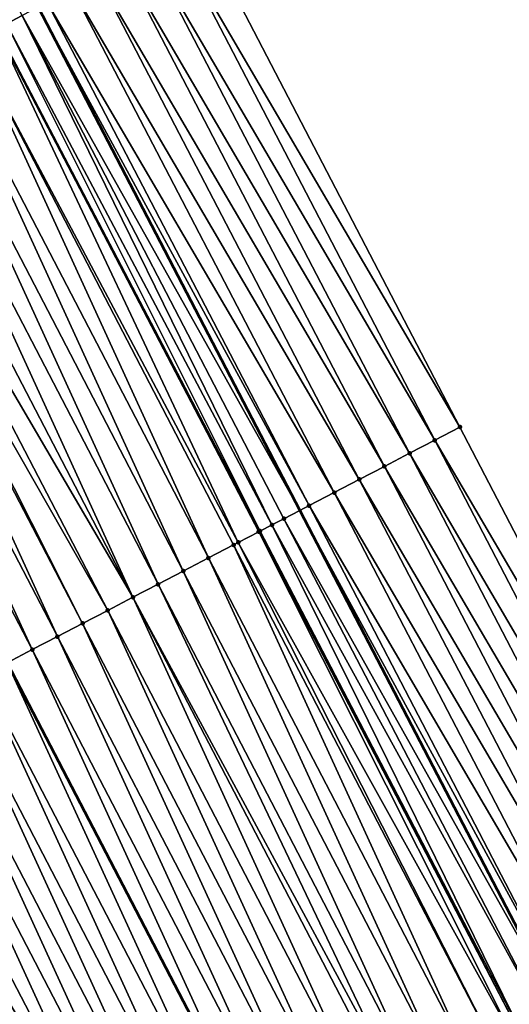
# Model space of a CAD drawing. Header units: feet. Extents: x 2007189 to 2022806, y 818621 to 837694.
# Tile 181 of 256: x 2012126 to 2012143, y 825434 to 825469. Entities that reach past the tile are written whole.
import ezdxf

# ---------------------------------------------------------------- set-up
doc = ezdxf.new("R2010")
doc.units = ezdxf.units.FT
doc.header["$MEASUREMENT"] = 0
for name, color, linetype, lineweight in [('EP_Travel Lane', 172, 'Continuous', 53), ('Road Shots', 141, 'Continuous', 100), ('Road X-Section', 40, 'Continuous', 13), ('STRIPING', 60, 'Continuous', 53)]:
    doc.layers.add(name, color=color, linetype=linetype, lineweight=lineweight)
doc.layers.add('I-77-MM17-21_SB-Surface-Border', color=7, linetype='Continuous')
doc.layers.add('I-77-MM17-21_SB-Surface-TIN', color=7, linetype='Continuous')

msp = doc.modelspace()

# ---------------------------------------------------------------- linework, layer by layer
at = {"layer": 'EP_Travel Lane'}
msp.add_polyline3d([(2012042.986842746, 825628.9073166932, 325.560769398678), (2012052.026263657, 825611.4143814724, 325.6315330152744), (2012061.489919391, 825593.7951984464, 325.6962103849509), (2012070.868116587, 825575.9284977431, 325.7663217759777), (2012080.099297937, 825558.1862715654, 325.8206885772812), (2012089.330474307, 825540.4440549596, 325.8553624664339), (2012098.561653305, 825522.7018333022, 325.9004354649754), (2012107.792832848, 825504.9596105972, 325.9475555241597), (2012117.024001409, 825487.2174089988, 325.9510513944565), (2012126.255163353, 825469.4752201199, 325.9278385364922), (2012135.486323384, 825451.7330349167, 325.8973493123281), (2012144.717475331, 825433.9908652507, 325.8341106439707), (2012153.948637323, 825416.2486762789, 325.81122153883)], dxfattribs=at)
at = {"layer": 'I-77-MM17-21_SB-Surface-Border', "color": 3, "linetype": 'Continuous', "lineweight": -3}
msp.add_polyline3d([(2012047.768865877, 825631.3376010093, 325.3343355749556), (2012055.87138228, 825613.4792854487, 325.4604665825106), (2012065.335043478, 825595.8600921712, 325.5194202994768), (2012074.739121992, 825577.9427009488, 325.5998194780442), (2012084.857540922, 825560.6621304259, 325.6182000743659), (2012094.975956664, 825543.381566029, 325.624132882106), (2012104.207269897, 825525.6394291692, 325.6447355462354), (2012113.438581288, 825507.8972958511, 325.657782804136), (2012122.669889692, 825490.1551682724, 325.6592803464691), (2012131.901194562, 825472.4130474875, 325.6462677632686), (2012141.132493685, 825454.6709377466, 325.6108280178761), (2012150.363793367, 825436.9288269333, 325.5769688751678), (2012158.707998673, 825418.7251280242, 325.5907426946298), (2012167.935548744, 825400.9649492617, 325.5643436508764)], dxfattribs=at)
at = {"layer": 'I-77-MM17-21_SB-Surface-TIN', "color": 128, "linetype": 'Continuous', "lineweight": -3}
for points in [[(2012125.139810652, 825468.8948855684, 325.9467423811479), (2012125.691524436, 825469.1819490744, 325.9396140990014), (2012116.191274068, 825486.7841287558, 325.9649229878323)], [(2012141.132493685, 825454.6709377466, 325.6108280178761), (2012131.901194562, 825472.4130474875, 325.6462677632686), (2012131.014100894, 825471.9514580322, 325.6964240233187)], [(2012140.245399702, 825454.2093488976, 325.6597066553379), (2012131.014100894, 825471.9514580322, 325.6964240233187), (2012130.127006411, 825471.4898701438, 325.7433228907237)], [(2012140.245399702, 825454.2093488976, 325.6597066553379), (2012141.132493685, 825454.6709377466, 325.6108280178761), (2012131.014100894, 825471.9514580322, 325.6964240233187)], [(2012139.35830525, 825453.7477609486, 325.706714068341), (2012130.127006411, 825471.4898701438, 325.7433228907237), (2012129.239911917, 825471.0282822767, 325.7901768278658)], [(2012139.35830525, 825453.7477609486, 325.706714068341), (2012140.245399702, 825454.2093488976, 325.6597066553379), (2012130.127006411, 825471.4898701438, 325.7433228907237)], [(2012138.471211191, 825453.2861722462, 325.755287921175), (2012129.239911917, 825471.0282822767, 325.7901768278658), (2012128.352817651, 825470.5666939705, 325.837944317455)], [(2012138.471211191, 825453.2861722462, 325.755287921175), (2012139.35830525, 825453.7477609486, 325.706714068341), (2012129.239911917, 825471.0282822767, 325.7901768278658)], [(2012137.58411482, 825452.8245879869, 325.7946234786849), (2012128.352817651, 825470.5666939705, 325.837944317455), (2012127.465720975, 825470.1051102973, 325.8760784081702)], [(2012137.58411482, 825452.8245879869, 325.7946234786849), (2012138.471211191, 825453.2861722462, 325.755287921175), (2012128.352817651, 825470.5666939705, 325.837944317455)], [(2012136.697019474, 825452.3630017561, 325.8380583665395), (2012127.465720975, 825470.1051102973, 325.8760784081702), (2012126.578626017, 825469.6435233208, 325.9210807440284)], [(2012136.697019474, 825452.3630017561, 325.8380583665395), (2012137.58411482, 825452.8245879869, 325.7946234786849), (2012127.465720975, 825470.1051102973, 325.8760784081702)], [(2012125.691524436, 825469.1819490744, 325.9396140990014), (2012135.486323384, 825451.7330349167, 325.8973493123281), (2012126.255163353, 825469.4752201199, 325.9278385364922)], [(2012135.809926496, 825451.9014109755, 325.8909531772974), (2012126.578626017, 825469.6435233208, 325.9210807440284), (2012126.255163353, 825469.4752201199, 325.9278385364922)], [(2012135.809926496, 825451.9014109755, 325.8909531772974), (2012126.255163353, 825469.4752201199, 325.9278385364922), (2012135.486323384, 825451.7330349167, 325.8973493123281)], [(2012135.809926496, 825451.9014109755, 325.8909531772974), (2012136.697019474, 825452.3630017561, 325.8380583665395), (2012126.578626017, 825469.6435233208, 325.9210807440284)], [(2012134.503781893, 825451.2218053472, 325.9117906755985), (2012125.691524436, 825469.1819490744, 325.9396140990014), (2012125.139810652, 825468.8948855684, 325.9467423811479)], [(2012134.922824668, 825451.4398372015, 325.90848707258), (2012135.486323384, 825451.7330349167, 325.8973493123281), (2012125.691524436, 825469.1819490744, 325.9396140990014)], [(2012134.503781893, 825451.2218053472, 325.9117906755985), (2012134.922824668, 825451.4398372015, 325.90848707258), (2012125.691524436, 825469.1819490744, 325.9396140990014)], [(2012133.314467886, 825450.6030006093, 325.910689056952), (2012124.775421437, 825468.7052916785, 325.9476456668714), (2012123.917313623, 825468.2588152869, 325.9461047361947)], [(2012134.035719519, 825450.9782698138, 325.9127421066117), (2012124.804420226, 825468.7203798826, 325.9476376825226), (2012124.775421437, 825468.7052916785, 325.9476456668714)], [(2012133.314467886, 825450.6030006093, 325.910689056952), (2012134.035719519, 825450.9782698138, 325.9127421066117), (2012124.775421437, 825468.7052916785, 325.9476456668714)], [(2012134.082026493, 825451.0023635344, 325.9127510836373), (2012125.139810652, 825468.8948855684, 325.9467423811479), (2012124.804420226, 825468.7203798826, 325.9476376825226)], [(2012134.035719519, 825450.9782698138, 325.9127421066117), (2012134.082026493, 825451.0023635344, 325.9127510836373), (2012124.804420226, 825468.7203798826, 325.9476376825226)], [(2012134.082026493, 825451.0023635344, 325.9127510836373), (2012134.503781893, 825451.2218053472, 325.9117906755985), (2012125.139810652, 825468.8948855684, 325.9467423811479)], [(2012132.261505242, 825450.0551426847, 325.9053536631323), (2012123.917313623, 825468.2588152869, 325.9461047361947), (2012123.030206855, 825467.7972510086, 325.9439115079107)], [(2012132.261505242, 825450.0551426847, 325.9053536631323), (2012133.148612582, 825450.5167058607, 325.9098554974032), (2012123.917313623, 825468.2588152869, 325.9461047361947)], [(2012133.148612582, 825450.5167058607, 325.9098554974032), (2012133.314467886, 825450.6030006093, 325.910689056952), (2012123.917313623, 825468.2588152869, 325.9461047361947)], [(2012131.374398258, 825449.5935788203, 325.9022827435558), (2012123.030206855, 825467.7972510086, 325.9439115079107), (2012122.143100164, 825467.3356865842, 325.9420224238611)], [(2012131.374398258, 825449.5935788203, 325.9022827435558), (2012132.261505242, 825450.0551426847, 325.9053536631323), (2012123.030206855, 825467.7972510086, 325.9439115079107)], [(2012130.487291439, 825449.1320146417, 325.89986531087), (2012122.143100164, 825467.3356865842, 325.9420224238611), (2012121.255993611, 825466.8741218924, 325.9406890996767)], [(2012130.487291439, 825449.1320146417, 325.89986531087), (2012131.374398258, 825449.5935788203, 325.9022827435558), (2012122.143100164, 825467.3356865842, 325.9420224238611)], [(2012129.600184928, 825448.6704498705, 325.8986797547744), (2012121.255993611, 825466.8741218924, 325.9406890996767), (2012120.368887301, 825466.4125567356, 325.9403228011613)], [(2012129.600184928, 825448.6704498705, 325.8986797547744), (2012130.487291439, 825449.1320146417, 325.89986531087), (2012121.255993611, 825466.8741218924, 325.9406890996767)], [(2012129.600184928, 825448.6704498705, 325.8986797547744), (2012120.368887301, 825466.4125567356, 325.9403228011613), (2012119.481781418, 825465.9509907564, 325.9416665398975)], [(2012128.713078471, 825448.2088849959, 325.897709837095), (2012119.481781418, 825465.9509907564, 325.9416665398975), (2012118.801392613, 825465.5969828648, 325.9392989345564)], [(2012128.713078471, 825448.2088849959, 325.897709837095), (2012129.600184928, 825448.6704498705, 325.8986797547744), (2012119.481781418, 825465.9509907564, 325.9416665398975)], [(2012127.825971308, 825447.7473214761, 325.8939224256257), (2012118.801392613, 825465.5969828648, 325.9392989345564), (2012118.59467433, 825465.489427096, 325.9381887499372)], [(2012127.825971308, 825447.7473214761, 325.8939224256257), (2012128.713078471, 825448.2088849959, 325.897709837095), (2012118.801392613, 825465.5969828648, 325.9392989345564)], [(2012126.938863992, 825447.2857582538, 325.8895163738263), (2012118.59467433, 825465.489427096, 325.9381887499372), (2012117.707567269, 825465.0278633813, 325.9348241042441)], [(2012126.938863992, 825447.2857582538, 325.8895163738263), (2012127.825971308, 825447.7473214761, 325.8939224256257), (2012118.59467433, 825465.489427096, 325.9381887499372)], [(2012126.051756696, 825446.8241949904, 325.8851959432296), (2012117.707567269, 825465.0278633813, 325.9348241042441), (2012116.820461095, 825464.5662979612, 325.9350053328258)], [(2012126.051756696, 825446.8241949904, 325.8851959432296), (2012126.938863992, 825447.2857582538, 325.8895163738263), (2012117.707567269, 825465.0278633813, 325.9348241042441)], [(2012126.051756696, 825446.8241949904, 325.8851959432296), (2012116.820461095, 825464.5662979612, 325.9350053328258), (2012125.164648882, 825446.3626300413, 325.8831922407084)], [(2012150.363793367, 825436.9288269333, 325.5769688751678), (2012141.132493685, 825454.6709377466, 325.6108280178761), (2012140.245399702, 825454.2093488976, 325.6597066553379)], [(2012149.476699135, 825436.4672385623, 325.6248686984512), (2012140.245399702, 825454.2093488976, 325.6597066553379), (2012139.35830525, 825453.7477609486, 325.706714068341)], [(2012149.476699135, 825436.4672385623, 325.6248686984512), (2012150.363793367, 825436.9288269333, 325.5769688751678), (2012140.245399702, 825454.2093488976, 325.6597066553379)], [(2012148.589604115, 825436.0056517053, 325.6696207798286), (2012139.35830525, 825453.7477609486, 325.706714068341), (2012138.471211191, 825453.2861722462, 325.755287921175)], [(2012148.589604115, 825436.0056517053, 325.6696207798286), (2012149.476699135, 825436.4672385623, 325.6248686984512), (2012139.35830525, 825453.7477609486, 325.706714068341)], [(2012147.702509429, 825435.5440642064, 325.7157078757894), (2012138.471211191, 825453.2861722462, 325.755287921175), (2012137.58411482, 825452.8245879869, 325.7946234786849)], [(2012147.702509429, 825435.5440642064, 325.7157078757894), (2012148.589604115, 825436.0056517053, 325.6696207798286), (2012138.471211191, 825453.2861722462, 325.755287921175)], [(2012146.815414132, 825435.082477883, 325.7593501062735), (2012137.58411482, 825452.8245879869, 325.7946234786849), (2012136.697019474, 825452.3630017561, 325.8380583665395)], [(2012146.815414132, 825435.082477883, 325.7593501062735), (2012147.702509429, 825435.5440642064, 325.7157078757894), (2012137.58411482, 825452.8245879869, 325.7946234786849)], [(2012145.92831762, 825434.6208938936, 325.798139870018), (2012136.697019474, 825452.3630017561, 325.8380583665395), (2012135.809926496, 825451.9014109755, 325.8909531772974)], [(2012145.92831762, 825434.6208938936, 325.798139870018), (2012146.815414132, 825435.082477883, 325.7593501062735), (2012136.697019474, 825452.3630017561, 325.8380583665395)], [(2012134.922824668, 825451.4398372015, 325.90848707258), (2012144.717475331, 825433.9908652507, 325.8341106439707), (2012135.486323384, 825451.7330349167, 325.8973493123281)], [(2012145.041219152, 825434.1593136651, 325.8291094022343), (2012135.809926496, 825451.9014109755, 325.8909531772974), (2012135.486323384, 825451.7330349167, 325.8973493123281)], [(2012145.041219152, 825434.1593136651, 325.8291094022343), (2012135.486323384, 825451.7330349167, 325.8973493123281), (2012144.717475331, 825433.9908652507, 325.8341106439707)], [(2012145.041219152, 825434.1593136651, 325.8291094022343), (2012145.92831762, 825434.6208938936, 325.798139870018), (2012135.809926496, 825451.9014109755, 325.8909531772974)], [(2012144.154116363, 825433.6977417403, 325.8428134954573), (2012134.922824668, 825451.4398372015, 325.90848707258), (2012134.503781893, 825451.2218053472, 325.9117906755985)], [(2012144.154116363, 825433.6977417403, 325.8428134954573), (2012144.717475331, 825433.9908652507, 325.8341106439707), (2012134.922824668, 825451.4398372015, 325.90848707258)], [(2012143.01963208, 825433.1074611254, 325.8483241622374), (2012134.035719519, 825450.9782698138, 325.9127421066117), (2012133.314467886, 825450.6030006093, 325.910689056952)], [(2012143.26701145, 825433.2361738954, 325.8480344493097), (2012134.082026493, 825451.0023635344, 325.9127510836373), (2012134.035719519, 825450.9782698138, 325.9127421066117)], [(2012143.01963208, 825433.1074611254, 325.8483241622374), (2012143.26701145, 825433.2361738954, 325.8480344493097), (2012134.035719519, 825450.9782698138, 325.9127421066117)], [(2012143.324796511, 825433.2662398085, 325.8478909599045), (2012134.503781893, 825451.2218053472, 325.9117906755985), (2012134.082026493, 825451.0023635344, 325.9127510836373)], [(2012143.26701145, 825433.2361738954, 325.8480344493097), (2012143.324796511, 825433.2662398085, 325.8478909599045), (2012134.082026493, 825451.0023635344, 325.9127510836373)], [(2012143.324796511, 825433.2662398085, 325.8478909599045), (2012144.154116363, 825433.6977417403, 325.8428134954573), (2012134.503781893, 825451.2218053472, 325.9117906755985)], [(2012142.379904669, 825432.7746096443, 325.8457829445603), (2012133.314467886, 825450.6030006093, 325.910689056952), (2012133.148612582, 825450.5167058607, 325.9098554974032)], [(2012142.379904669, 825432.7746096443, 325.8457829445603), (2012143.01963208, 825433.1074611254, 325.8483241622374), (2012133.314467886, 825450.6030006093, 325.910689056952)], [(2012141.492797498, 825432.3130461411, 325.8419764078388), (2012133.148612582, 825450.5167058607, 325.9098554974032), (2012132.261505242, 825450.0551426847, 325.9053536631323)], [(2012141.492797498, 825432.3130461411, 325.8419764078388), (2012142.379904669, 825432.7746096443, 325.8457829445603), (2012133.148612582, 825450.5167058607, 325.9098554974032)], [(2012140.605690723, 825431.8514818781, 325.8397495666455), (2012132.261505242, 825450.0551426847, 325.9053536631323), (2012131.374398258, 825449.5935788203, 325.9022827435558)], [(2012140.605690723, 825431.8514818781, 325.8397495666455), (2012141.492797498, 825432.3130461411, 325.8419764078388), (2012132.261505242, 825450.0551426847, 325.9053536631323)], [(2012139.718584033, 825431.389917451, 325.8378640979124), (2012131.374398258, 825449.5935788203, 325.9022827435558), (2012130.487291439, 825449.1320146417, 325.89986531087)], [(2012139.718584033, 825431.389917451, 325.8378640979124), (2012140.605690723, 825431.8514818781, 325.8397495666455), (2012131.374398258, 825449.5935788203, 325.9022827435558)], [(2012139.106392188, 825431.0713925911, 325.8357439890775), (2012130.487291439, 825449.1320146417, 325.89986531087), (2012129.600184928, 825448.6704498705, 325.8986797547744)], [(2012139.106392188, 825431.0713925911, 325.8357439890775), (2012139.718584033, 825431.389917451, 325.8378640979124), (2012130.487291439, 825449.1320146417, 325.89986531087)], [(2012137.944369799, 825430.4667902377, 325.8306808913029), (2012129.600184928, 825448.6704498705, 325.8986797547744), (2012128.713078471, 825448.2088849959, 325.897709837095)], [(2012137.944369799, 825430.4667902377, 325.8306808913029), (2012138.831477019, 825430.9283536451, 325.834686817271), (2012129.600184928, 825448.6704498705, 325.8986797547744)], [(2012138.831477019, 825430.9283536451, 325.834686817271), (2012139.106392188, 825431.0713925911, 325.8357439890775), (2012129.600184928, 825448.6704498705, 325.8986797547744)], [(2012137.057262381, 825430.0052272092, 325.8258876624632), (2012128.713078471, 825448.2088849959, 325.897709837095), (2012127.825971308, 825447.7473214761, 325.8939224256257)], [(2012137.057262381, 825430.0052272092, 325.8258876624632), (2012137.944369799, 825430.4667902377, 325.8306808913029), (2012128.713078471, 825448.2088849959, 325.897709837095)], [(2012136.170155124, 825429.5436638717, 325.8217364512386), (2012127.825971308, 825447.7473214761, 325.8939224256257), (2012126.938863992, 825447.2857582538, 325.8895163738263)], [(2012136.170155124, 825429.5436638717, 325.8217364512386), (2012137.057262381, 825430.0052272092, 325.8258876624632), (2012127.825971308, 825447.7473214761, 325.8939224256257)], [(2012135.283048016, 825429.082100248, 325.8181801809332), (2012126.938863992, 825447.2857582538, 325.8895163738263), (2012126.051756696, 825446.8241949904, 325.8851959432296)], [(2012135.283048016, 825429.082100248, 325.8181801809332), (2012136.170155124, 825429.5436638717, 325.8217364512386), (2012126.938863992, 825447.2857582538, 325.8895163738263)], [(2012126.051756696, 825446.8241949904, 325.8851959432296), (2012125.164648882, 825446.3626300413, 325.8831922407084), (2012134.395939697, 825428.6205362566, 325.814195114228)], [(2012135.283048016, 825429.082100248, 325.8181801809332), (2012126.051756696, 825446.8241949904, 325.8851959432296), (2012134.395939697, 825428.6205362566, 325.814195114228)], [(2012133.508833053, 825428.1589744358, 325.8080842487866), (2012125.164648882, 825446.3626300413, 325.8831922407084), (2012124.27754318, 825445.9010663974, 325.8808511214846)], [(2012133.508833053, 825428.1589744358, 325.8080842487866), (2012134.395939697, 825428.6205362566, 325.814195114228), (2012125.164648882, 825446.3626300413, 325.8831922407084)], [(2012132.62172511, 825427.6974124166, 325.8011917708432), (2012124.27754318, 825445.9010663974, 325.8808511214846), (2012123.390435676, 825445.4395035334, 325.8757001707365)], [(2012132.62172511, 825427.6974124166, 325.8011917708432), (2012133.508833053, 825428.1589744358, 325.8080842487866), (2012124.27754318, 825445.9010663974, 325.8808511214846)], [(2012131.734617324, 825427.2358500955, 325.7949271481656), (2012123.390435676, 825445.4395035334, 325.8757001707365), (2012122.503328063, 825444.9779408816, 325.8701081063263)], [(2012131.734617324, 825427.2358500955, 325.7949271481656), (2012132.62172511, 825427.6974124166, 325.8011917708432), (2012123.390435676, 825445.4395035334, 325.8757001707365)], [(2012130.847510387, 825426.7742861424, 325.7920560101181), (2012122.503328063, 825444.9779408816, 325.8701081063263), (2012121.616220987, 825444.5163771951, 325.8666675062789)], [(2012130.847510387, 825426.7742861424, 325.7920560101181), (2012131.734617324, 825427.2358500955, 325.7949271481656), (2012122.503328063, 825444.9779408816, 325.8701081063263)], [(2012129.960403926, 825426.3127212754, 325.7910851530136), (2012121.616220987, 825444.5163771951, 325.8666675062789), (2012120.729114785, 825444.0548118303, 325.8667162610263)], [(2012129.960403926, 825426.3127212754, 325.7910851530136), (2012130.847510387, 825426.7742861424, 325.7920560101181), (2012121.616220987, 825444.5163771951, 325.8666675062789)], [(2012129.960403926, 825426.3127212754, 325.7910851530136), (2012120.729114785, 825444.0548118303, 325.8667162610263), (2012119.842009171, 825443.5932453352, 325.8691155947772)], [(2012128.186191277, 825425.3895910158, 325.7902364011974), (2012119.842009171, 825443.5932453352, 325.8691155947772), (2012118.954903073, 825443.131679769, 325.8695833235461)], [(2012128.186191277, 825425.3895910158, 325.7902364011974), (2012129.073297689, 825425.8511559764, 325.7910127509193), (2012119.842009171, 825443.5932453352, 325.8691155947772)], [(2012129.073297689, 825425.8511559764, 325.7910127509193), (2012129.960403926, 825426.3127212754, 325.7910851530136), (2012119.842009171, 825443.5932453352, 325.8691155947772)], [(2012127.299084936, 825424.9280259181, 325.7897450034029), (2012118.954903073, 825443.131679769, 325.8695833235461), (2012118.067796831, 825442.6701144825, 325.8694694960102)], [(2012127.299084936, 825424.9280259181, 325.7897450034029), (2012128.186191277, 825425.3895910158, 325.7902364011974), (2012118.954903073, 825443.131679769, 325.8695833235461)], [(2012126.411978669, 825424.4664606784, 325.7895490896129), (2012118.067796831, 825442.6701144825, 325.8694694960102), (2012117.18069061, 825442.2085491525, 325.8694457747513)], [(2012126.411978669, 825424.4664606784, 325.7895490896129), (2012127.299084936, 825424.9280259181, 325.7897450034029), (2012118.067796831, 825442.6701144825, 325.8694694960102)], [(2012125.524872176, 825424.0048958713, 325.7884537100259), (2012126.411978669, 825424.4664606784, 325.7895490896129), (2012117.18069061, 825442.2085491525, 325.8694457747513)]]:
    msp.add_3dface(points, dxfattribs=at)
at = {"layer": 'Road Shots', "lineweight": 100}
for p in [(2012141.132493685, 825454.6709377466, 325.6108280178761), (2012140.245399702, 825454.2093488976, 325.6597066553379), (2012139.35830525, 825453.7477609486, 325.706714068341), (2012138.471211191, 825453.2861722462, 325.755287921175), (2012137.58411482, 825452.8245879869, 325.7946234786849), (2012136.697019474, 825452.3630017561, 325.8380583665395), (2012135.809926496, 825451.9014109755, 325.8909531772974), (2012134.922824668, 825451.4398372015, 325.90848707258), (2012134.035719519, 825450.9782698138, 325.9127421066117), (2012134.082026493, 825451.0023635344, 325.9127510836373), (2012134.503781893, 825451.2218053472, 325.9117906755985), (2012133.314467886, 825450.6030006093, 325.910689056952), (2012133.148612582, 825450.5167058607, 325.9098554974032), (2012132.261505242, 825450.0551426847, 325.9053536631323), (2012131.374398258, 825449.5935788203, 325.9022827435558), (2012130.487291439, 825449.1320146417, 325.89986531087), (2012129.600184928, 825448.6704498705, 325.8986797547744), (2012128.713078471, 825448.2088849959, 325.897709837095), (2012127.825971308, 825447.7473214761, 325.8939224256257), (2012126.938863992, 825447.2857582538, 325.8895163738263), (2012126.051756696, 825446.8241949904, 325.8851959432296)]:
    msp.add_point(p, dxfattribs=at)
at = {"layer": 'Road X-Section', "extrusion": (-0.4615652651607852, 0.8871060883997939, 0.0005421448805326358), "elevation": -196448.4145453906, "flags": 128}
msp.add_lwpolyline([(-2165984.171738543, 432.1498335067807), (-2165983.171738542, 432.1999897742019), (-2165982.171738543, 432.246888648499), (-2165981.171738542, 432.2937425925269), (-2165980.171738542, 432.341510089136), (-2165979.171738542, 432.3796441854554), (-2165978.171738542, 432.4246465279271), (-2165977.171738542, 432.4431798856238), (-2165976.54981125, 432.4503081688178), (-2165976.171738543, 432.4512034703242), (-2165976.139049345, 432.4512114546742), (-2165975.171738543, 432.4496705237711), (-2165974.171738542, 432.4474772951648), (-2165973.171738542, 432.4455882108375), (-2165972.171738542, 432.444254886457), (-2165971.171738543, 432.4438885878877), (-2165970.171738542, 432.4452323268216), (-2165969.404763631, 432.4428647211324), (-2165969.171738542, 432.4417545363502), (-2165968.171738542, 432.4383898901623), (-2165967.171738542, 432.4385711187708), (-2165966.171738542, 432.4375900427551), (-2165965.171738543, 432.4348380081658), (-2165964.171738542, 432.4293530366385), (-2165963.171738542, 432.4238709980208), (-2165962.171738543, 432.4218566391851), (-2165961.171738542, 432.4225675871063), (-2165960.171738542, 432.4254890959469), (-2165959.171738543, 432.4285363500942), (-2165958.171738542, 432.4304199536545), (-2165957.171738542, 432.4335333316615), (-2165956.171738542, 432.4361127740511), (-2165955.171738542, 432.4383727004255), (-2165954.171738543, 432.4394269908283), (-2165953.171738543, 432.4374531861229), (-2165952.171738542, 432.4313251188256), (-2165951.171738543, 432.4256700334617), (-2165950.171738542, 432.4222450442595), (-2165949.171738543, 432.4225618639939), (-2165948.171738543, 432.4253323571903), (-2165947.171738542, 432.4291029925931), (-2165946.171738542, 432.4320200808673), (-2165945.171738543, 432.432910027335), (-2165944.171738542, 432.432960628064), (-2165943.171738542, 432.4327535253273), (-2165942.171738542, 432.4255634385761), (-2165941.171738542, 432.4110172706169), (-2165940.171738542, 432.3940334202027), (-2165939.171738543, 432.3787936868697), (-2165939.026001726, 432.3768373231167)], dxfattribs=at)
at = {"layer": 'Road X-Section', "extrusion": (-0.4615652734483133, 0.8871060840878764, 0.0005421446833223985), "elevation": -196468.4347802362, "flags": 128}
msp.add_lwpolyline([(-2165984.169903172, 432.1252088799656), (-2165983.169903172, 432.1740875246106), (-2165982.169903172, 432.2210949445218), (-2165981.169903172, 432.2696688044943), (-2165980.169903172, 432.3090043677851), (-2165979.169903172, 432.3524392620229), (-2165978.169903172, 432.4053340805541), (-2165977.169903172, 432.4228679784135), (-2165976.697531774, 432.4261715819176), (-2165976.222103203, 432.4271319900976), (-2165976.169903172, 432.4271230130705), (-2165975.356865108, 432.4250699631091), (-2165975.169903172, 432.4242364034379), (-2165974.169903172, 432.4197345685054), (-2165973.169903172, 432.4166636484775), (-2165972.169903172, 432.4142462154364), (-2165971.169903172, 432.4130606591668), (-2165970.169903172, 432.4120907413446), (-2165969.169903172, 432.4083033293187), (-2165968.169903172, 432.4038972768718), (-2165967.169903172, 432.3995768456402), (-2165966.169903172, 432.3975731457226), (-2165965.169903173, 432.3952320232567), (-2165964.169903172, 432.3900810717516), (-2165963.169903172, 432.3844890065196), (-2165962.169903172, 432.3810484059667), (-2165961.169903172, 432.3810971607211), (-2165960.169903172, 432.3834964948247), (-2165959.169903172, 432.3839642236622), (-2165958.169903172, 432.3838503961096), (-2165957.169903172, 432.3838266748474), (-2165956.169903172, 432.3844014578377), (-2165955.169903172, 432.3836000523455), (-2165954.169903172, 432.3794464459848), (-2165953.169903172, 432.3728405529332), (-2165952.169903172, 432.3645998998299), (-2165951.169903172, 432.3578020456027), (-2165950.169903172, 432.3526544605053), (-2165949.169903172, 432.3485432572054), (-2165948.169903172, 432.3464936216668), (-2165947.169903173, 432.3457713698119), (-2165946.169903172, 432.3456703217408), (-2165945.169903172, 432.3458869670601), (-2165944.169903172, 432.3464692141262), (-2165943.169903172, 432.3416033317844), (-2165942.169903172, 432.3313083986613), (-2165941.169903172, 432.3160179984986), (-2165940.169903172, 432.2984584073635), (-2165939.913817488, 432.2938892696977)], dxfattribs=at)
at = {"layer": 'Road X-Section', "extrusion": (-0.4615652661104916, 0.8871060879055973, 0.0005421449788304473), "elevation": -196488.4168642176, "flags": 128}
msp.add_lwpolyline([(-2165984.171528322, 432.1022409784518), (-2165983.171528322, 432.1501408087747), (-2165982.171528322, 432.1948928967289), (-2165981.171528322, 432.2409799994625), (-2165980.171528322, 432.2846222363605), (-2165979.171528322, 432.3234120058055), (-2165978.171528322, 432.354381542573), (-2165977.171528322, 432.3680856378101), (-2165976.236667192, 432.3731631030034), (-2165976.171528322, 432.3733065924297), (-2165975.892667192, 432.3735963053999), (-2165975.171528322, 432.3710550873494), (-2165974.171528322, 432.3672485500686), (-2165973.171528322, 432.3650217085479), (-2165972.171528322, 432.3631362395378), (-2165971.481429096, 432.3610161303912), (-2165971.171528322, 432.3599589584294), (-2165970.171528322, 432.3559530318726), (-2165969.171528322, 432.3511598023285), (-2165968.171528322, 432.3470085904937), (-2165967.171528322, 432.3434523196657), (-2165966.171528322, 432.3394672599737), (-2165965.171528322, 432.3333563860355), (-2165964.171528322, 432.3264639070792), (-2165963.171528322, 432.3201992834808), (-2165962.171528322, 432.3173281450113), (-2165961.171528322, 432.3163572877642), (-2165960.171528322, 432.3162848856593), (-2165959.171528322, 432.3155085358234), (-2165958.171528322, 432.3150171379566), (-2165957.171528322, 432.314821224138), (-2165956.171528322, 432.3137258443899), (-2165955.171528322, 432.3106739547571), (-2165954.171528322, 432.304174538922), (-2165953.171528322, 432.2954122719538), (-2165952.171528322, 432.2858039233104), (-2165951.171528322, 432.2770210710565), (-2165950.171528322, 432.2705231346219), (-2165949.171528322, 432.2659575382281), (-2165948.171528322, 432.2630958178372), (-2165947.171528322, 432.26135531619), (-2165946.171528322, 432.2597254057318), (-2165945.171528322, 432.2582837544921), (-2165944.171528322, 432.2537754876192), (-2165943.171528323, 432.2443042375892), (-2165942.171528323, 432.2300935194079), (-2165941.171528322, 432.2106145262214), (-2165940.796095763, 432.2022056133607)], dxfattribs=at)
at = {"layer": 'STRIPING'}
msp.add_polyline3d([(2012032.613974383, 825623.6350490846, 325.7922222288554), (2012041.775620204, 825605.9089794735, 325.8251345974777), (2012051.23929697, 825588.2897572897, 325.8679834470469), (2012060.545503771, 825570.5574968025, 325.9287377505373), (2012069.776818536, 825552.8153569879, 325.9554637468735), (2012079.008127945, 825535.0732274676, 325.9608172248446), (2012088.23944225, 825517.3310885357, 325.9857236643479), (2012097.47075776, 825499.5889472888, 326.0154241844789), (2012106.702059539, 825481.8468324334, 325.9902894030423), (2012115.933353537, 825464.1047325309, 325.9340242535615), (2012125.164648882, 825446.3626300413, 325.8831922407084), (2012134.395939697, 825428.6205362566, 325.814195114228), (2012143.627240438, 825410.8784233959, 325.7848932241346)], dxfattribs=at)

doc.saveas('drawing.dxf')
